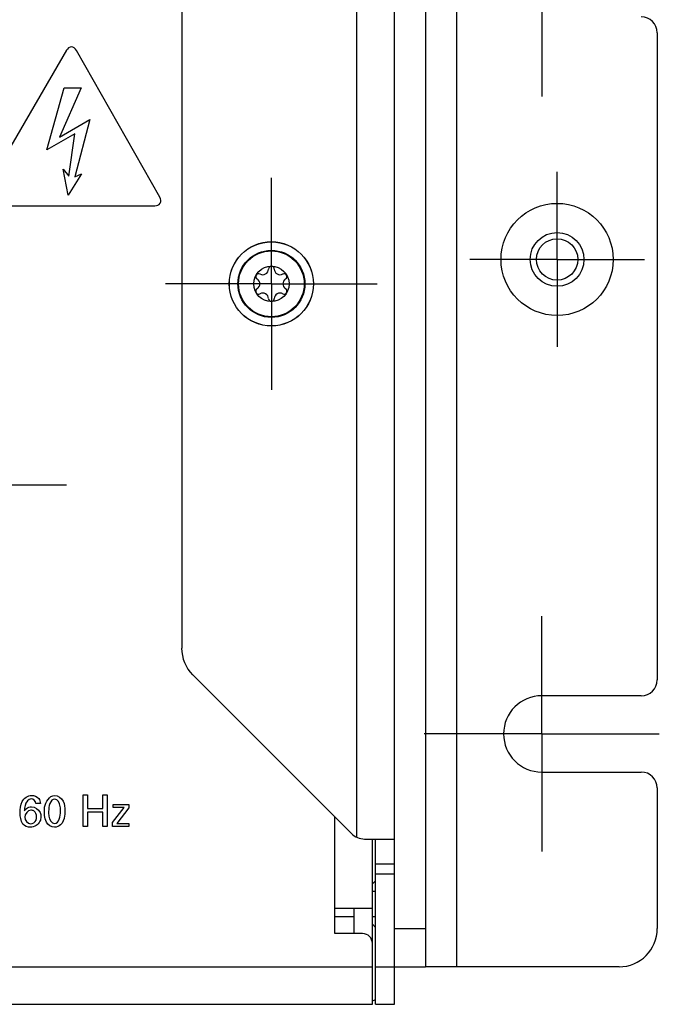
# Model space of a CAD drawing. Header units: inches. Extents: x 0 to 34, y 0 to 22.
# Tile 26 of 55: x 21.4 to 22.4, y 11.9 to 13.4. Entities that reach past the tile are written whole.
import ezdxf

# ---------------------------------------------------------------- set-up
doc = ezdxf.new("R2010")
doc.units = ezdxf.units.IN
doc.header["$LTSCALE"] = 1.87
doc.header["$MEASUREMENT"] = 0
doc.linetypes.add('CENTER', pattern=[0.6, 0.375, -0.075, 0.075, -0.075])
doc.layers.get('0').update_dxf_attribs({"linetype": 'CONTINUOUS'})
doc.layers.add('02___PRT_ALL_AXES', color=7, linetype='CONTINUOUS')
doc.layers.add('COSMETIC', color=7, linetype='CONTINUOUS')

msp = doc.modelspace()

# ---------------------------------------------------------------- linework, layer by layer
at = {"color": 7, "linetype": 'CONTINUOUS'}
for p, q in [((21.9538, 11.873), (21.9538, 16.1643)), ((21.8948, 12.1355), (21.8948, 15.9944)), ((21.6192, 15.697), (21.6192, 12.4329)), ((21.6365, 12.3911), (21.8861, 12.1415)), ((21.8603, 11.9842), (21.8603, 12.1673)), ((21.907, 12.1328), (21.9538, 12.1328)), ((21.9194, 11.873), (21.9194, 12.1328)), ((21.9538, 12.0935), (21.9243, 12.0935)), ((21.9538, 12.0777), (21.9243, 12.0777)), ((21.9194, 12.0622), (21.9243, 12.0671)), ((21.9194, 12.0236), (21.8603, 12.0236)), ((21.9036, 11.9842), (21.8603, 11.9842)), ((21.9194, 11.9988), (21.9243, 11.9939)), ((21.9538, 11.992), (22.003, 11.992)), ((13.3268, 11.932), (21.9194, 11.932)), ((21.9243, 11.932), (22.003, 11.932)), ((13.3268, 11.873), (21.9194, 11.873)), ((21.9243, 11.873), (21.9538, 11.873))]:
    msp.add_line(p, q, dxfattribs=at)
at = {"color": 3, "linetype": 'CONTINUOUS'}
for p, q in [((22.003, 16.1643), (22.003, 11.932)), ((22.0522, 11.932), (22.0522, 16.1643)), ((22.3673, 13.4007), (22.3673, 12.3832)), ((22.3423, 12.3582), (22.1856, 12.3582)), ((22.1856, 12.2382), (22.3423, 12.2382)), ((22.3673, 12.2132), (22.3673, 11.992)), ((21.9243, 11.873), (21.9243, 12.1328)), ((21.8898, 12.0236), (21.8898, 11.9842)), ((22.3073, 11.932), (22.003, 11.932))]:
    msp.add_line(p, q, dxfattribs=at)
at = {"color": 40, "linetype": 'CONTINUOUS'}
for p, q in [((21.4381, 13.3732), (21.3036, 13.142)), ((21.5847, 13.1421), (21.4535, 13.3731)), ((21.4073, 13.2166), (21.4341, 13.3143)), ((21.4609, 13.3143), (21.4268, 13.2367)), ((21.4341, 13.3143), (21.4609, 13.3143)), ((21.4268, 13.2367), (21.4749, 13.2641)), ((21.4749, 13.2641), (21.4509, 13.1744)), ((21.4509, 13.242), (21.4073, 13.2166)), ((21.4415, 13.1751), (21.4509, 13.242)), ((21.4328, 13.1865), (21.4415, 13.1751)), ((21.4408, 13.1456), (21.4328, 13.1865)), ((21.4616, 13.1791), (21.4408, 13.1456)), ((21.4509, 13.1744), (21.4616, 13.1791)), ((21.3113, 13.1287), (21.5769, 13.1287)), ((21.4642, 12.2025), (21.4711, 12.2025)), ((21.4642, 12.1524), (21.4642, 12.2025)), ((21.4711, 12.2025), (21.4711, 12.181)), ((21.4949, 12.2025), (21.5019, 12.2025)), ((21.4949, 12.181), (21.4949, 12.2025)), ((21.5019, 12.2025), (21.5019, 12.1524)), ((21.3969, 12.189), (21.3898, 12.189)), ((21.5113, 12.1872), (21.5363, 12.1872)), ((21.5113, 12.1823), (21.5113, 12.1872)), ((21.5363, 12.1872), (21.5363, 12.1817)), ((21.4711, 12.181), (21.4949, 12.181)), ((21.4949, 12.175), (21.4711, 12.175)), ((21.4711, 12.175), (21.4711, 12.1524)), ((21.4949, 12.1524), (21.4949, 12.175)), ((21.5103, 12.1591), (21.5289, 12.1823)), ((21.5289, 12.1823), (21.5113, 12.1823)), ((21.5363, 12.1817), (21.5171, 12.1574)), ((21.5103, 12.1524), (21.5103, 12.1591)), ((21.5171, 12.1574), (21.5363, 12.1574)), ((21.5363, 12.1574), (21.5363, 12.1524)), ((21.4711, 12.1524), (21.4642, 12.1524)), ((21.5019, 12.1524), (21.4949, 12.1524)), ((21.5363, 12.1524), (21.5103, 12.1524))]:
    msp.add_line(p, q, dxfattribs=at)
at = {"color": 7, "linetype": 'CONTINUOUS'}
for centre, radius in [((22.2098, 13.0443), 0.0325), ((21.7603, 13.0059), 0.0527), ((21.7603, 13.0059), 0.0517), ((21.7603, 13.0059), 0.0278)]:
    msp.add_circle(centre, radius, dxfattribs=at)
at = {"color": 3, "linetype": 'CONTINUOUS'}
for centre, radius, start, end in [((22.3423, 13.4007), 0.025, 0, 90), ((22.3423, 12.3832), 0.025, 270, 360), ((22.3423, 12.2132), 0.025, 0, 90), ((22.3073, 11.992), 0.06, 270, 360)]:
    msp.add_arc(centre, radius, start, end, dxfattribs=at)
at = {"color": 7, "linetype": 'CONTINUOUS'}
for centre, radius, start, end in [((21.7403, 13.0174), 0.00453, 61.6303, 238.3697), ((21.7467, 13.0294), 0.00906, 241.6303, 358.3697), ((21.7603, 13.029), 0.00453, 1.6303, 178.3697), ((21.7739, 13.0294), 0.00906, 181.6303, 298.3697), ((21.7803, 13.0174), 0.00453, 301.6303, 118.3697), ((21.7332, 13.0059), 0.00906, 301.6303, 58.3697), ((21.7875, 13.0059), 0.00906, 121.6303, 238.3697), ((21.7403, 12.9943), 0.00453, 121.6303, 298.3697), ((21.7467, 12.9824), 0.00906, 1.6303, 118.3697), ((21.7739, 12.9824), 0.00906, 61.6303, 178.3697), ((21.7803, 12.9943), 0.00453, 241.6303, 58.3697), ((21.7603, 12.9827), 0.00453, 181.6303, 358.3697), ((21.6782, 12.4329), 0.0591, 180, 225), ((21.907, 12.1624), 0.0295, 225, 270), ((21.9036, 11.9685), 0.0157, 0, 90), ((21.8948, 11.932), 0.0591, 294.6273, 300)]:
    msp.add_arc(centre, radius, start, end, dxfattribs=at)
at = {"color": 40, "linetype": 'CONTINUOUS'}
for points, knots in [([(21.4535, 13.3731), (21.4519, 13.3758), (21.4458, 13.3814), (21.4397, 13.3759), (21.4381, 13.3732)], [0, 0, 0, 0, 0.500156, 1, 1, 1, 1]), ([(21.5769, 13.1287), (21.5801, 13.1287), (21.5879, 13.1312), (21.5863, 13.1393), (21.5847, 13.1421)], [0, 0, 0, 0, 0.500024, 1, 1, 1, 1]), ([(21.3651, 12.1742), (21.3651, 12.1802), (21.3654, 12.1925), (21.377, 12.2014), (21.3828, 12.2014)], [0, 0, 0, 0, 0.504293, 1, 1, 1, 1]), ([(21.4032, 12.1758), (21.4032, 12.1782), (21.4031, 12.1882), (21.4112, 12.2014), (21.4193, 12.2014)], [0, 0, 0, 0, 0.22398, 1, 1, 1, 1]), ([(21.4193, 12.2014), (21.4247, 12.2014), (21.4354, 12.1934), (21.4354, 12.1822), (21.4354, 12.1769)], [0, 0, 0, 0, 0.504173, 1, 1, 1, 1]), ([(21.3825, 12.1962), (21.3778, 12.1962), (21.3721, 12.1874), (21.372, 12.1802), (21.3719, 12.1774)], [0, 0, 0, 0, 0.629468, 1, 1, 1, 1]), ([(21.4287, 12.1763), (21.4287, 12.179), (21.4289, 12.1859), (21.4242, 12.1958), (21.4194, 12.1958)], [0, 0, 0, 0, 0.351783, 1, 1, 1, 1]), ([(21.3719, 12.1774), (21.3735, 12.1798), (21.3771, 12.1831), (21.3815, 12.1835), (21.383, 12.1835)], [0, 0, 0, 0, 0.655757, 1, 1, 1, 1]), ([(21.3909, 12.1675), (21.3909, 12.171), (21.389, 12.1772), (21.3836, 12.1782), (21.3819, 12.1782)], [0, 0, 0, 0, 0.678719, 1, 1, 1, 1]), ([(21.383, 12.1835), (21.3884, 12.1835), (21.3968, 12.1782), (21.3976, 12.1704), (21.3976, 12.1681)], [0, 0, 0, 0, 0.700305, 1, 1, 1, 1]), ([(21.4063, 12.1594), (21.4047, 12.1627), (21.4034, 12.1683), (21.4032, 12.1739), (21.4032, 12.1758)], [0, 0, 0, 0, 0.657949, 1, 1, 1, 1]), ([(21.4099, 12.1762), (21.4099, 12.1737), (21.4097, 12.1668), (21.4144, 12.1572), (21.4192, 12.1572)], [0, 0, 0, 0, 0.339326, 1, 1, 1, 1]), ([(21.4354, 12.1769), (21.4354, 12.1744), (21.4352, 12.1668), (21.4325, 12.1586), (21.4287, 12.1551)], [0, 0, 0, 0, 0.330127, 1, 1, 1, 1]), ([(21.3976, 12.1681), (21.3976, 12.1656), (21.3965, 12.1571), (21.3872, 12.1513), (21.3813, 12.1513)], [0, 0, 0, 0, 0.297771, 1, 1, 1, 1]), ([(21.3816, 12.1566), (21.385, 12.1566), (21.3904, 12.1606), (21.3909, 12.1658), (21.3909, 12.1675)], [0, 0, 0, 0, 0.669722, 1, 1, 1, 1])]:
    msp.add_open_spline(points, degree=3, knots=knots, dxfattribs=at)
for points in [[(21.3828, 12.2014), (21.387, 12.2014), (21.3916, 12.1998), (21.3944, 12.1968)], [(21.3898, 12.189), (21.3897, 12.1924), (21.3859, 12.1962), (21.3825, 12.1962)], [(21.3944, 12.1968), (21.3961, 12.1947), (21.3968, 12.1917), (21.3969, 12.189)], [(21.4194, 12.1958), (21.4121, 12.1958), (21.4099, 12.1834), (21.4099, 12.1762)], [(21.3694, 12.1565), (21.3658, 12.1614), (21.3651, 12.1682), (21.3651, 12.1742)], [(21.3819, 12.1782), (21.3771, 12.1782), (21.3724, 12.1722), (21.3724, 12.1674)], [(21.4192, 12.1572), (21.4263, 12.1572), (21.4287, 12.1692), (21.4287, 12.1763)], [(21.3813, 12.1513), (21.377, 12.1513), (21.3721, 12.1531), (21.3694, 12.1565)], [(21.3724, 12.1674), (21.3724, 12.1627), (21.3768, 12.1566), (21.3816, 12.1566)], [(21.4192, 12.1514), (21.4141, 12.1514), (21.4085, 12.1549), (21.4063, 12.1594)], [(21.4287, 12.1551), (21.4262, 12.1527), (21.4226, 12.1514), (21.4192, 12.1514)]]:
    msp.add_open_spline(points, degree=3, dxfattribs=at)
at = {"layer": '02___PRT_ALL_AXES', "color": 7, "linetype": 'CENTER'}
for p, q in [((22.1856, 13.4857), (22.1856, 13.3007)), ((22.2098, 13.0443), (22.2098, 13.1818)), ((21.7603, 13.0059), (21.7603, 13.1724)), ((22.2098, 13.0443), (22.0723, 13.0443)), ((22.2098, 13.0443), (22.3473, 13.0443)), ((22.2098, 13.0443), (22.2098, 12.9068)), ((21.7603, 13.0059), (21.5938, 13.0059)), ((21.7603, 13.0059), (21.9268, 13.0059)), ((21.7603, 13.0059), (21.7603, 12.8393)), ((21.2737, 12.6899), (21.4381, 12.6899)), ((22.1856, 12.2982), (22.1856, 12.4832)), ((22.1856, 12.2982), (22.0006, 12.2982)), ((22.1856, 12.2982), (22.3706, 12.2982)), ((22.1856, 12.2982), (22.1856, 12.1132))]:
    msp.add_line(p, q, dxfattribs=at)
at = {"layer": '02___PRT_ALL_AXES', "color": 7, "linetype": 'CONTINUOUS'}
for p, q in [((21.9243, 12.0671), (21.9194, 12.0622)), ((21.9243, 12.0502), (21.9194, 12.0502)), ((21.8898, 12.0108), (21.8603, 12.0108)), ((21.9243, 12.0108), (21.9194, 12.0108)), ((21.9243, 11.9939), (21.9194, 11.9988))]:
    msp.add_line(p, q, dxfattribs=at)
at = {"layer": '02___PRT_ALL_AXES', "color": 3, "linetype": 'CONTINUOUS'}
msp.add_circle((22.2098, 13.0443), 0.0882, dxfattribs=at)
at = {"layer": '02___PRT_ALL_AXES', "color": 7, "linetype": 'CONTINUOUS'}
for centre, radius in [((22.2098, 13.0443), 0.0423), ((21.7603, 13.0059), 0.0662)]:
    msp.add_circle(centre, radius, dxfattribs=at)
at = {"layer": '02___PRT_ALL_AXES', "color": 3, "linetype": 'CONTINUOUS'}
msp.add_arc((22.1856, 12.2982), 0.06, 90, 270, dxfattribs=at)
at = {"layer": 'COSMETIC', "color": 7, "linetype": 'CONTINUOUS'}
msp.add_circle((21.7603, 13.0059), 0.0661, dxfattribs=at)

doc.saveas('drawing.dxf')
